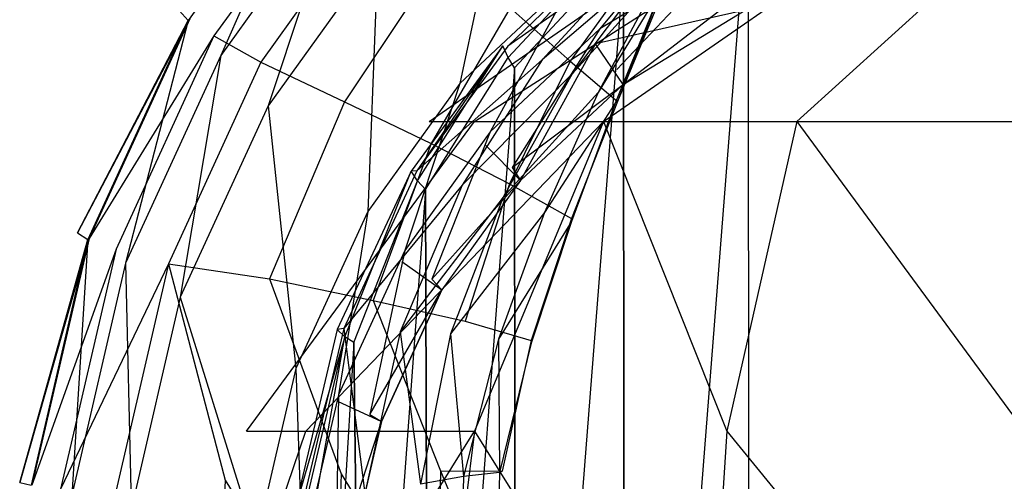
# Model space of a CAD drawing. Extents: x 0 to 0.315, y -0.494 to 0.
# Tile 6 of 24: x 0.002 to 0.154, y -0.245 to -0.174. Entities that reach past the tile are written whole.
import ezdxf

# ---------------------------------------------------------------- set-up
doc = ezdxf.new("R2010")
doc.units = 0
doc.layers.add('L0_WC_N_764603__0___REPLACEMTFO', color=7, linetype='CONTINUOUS')

msp = doc.modelspace()

# ---------------------------------------------------------------- linework, layer by layer
at = {"layer": 'L0_WC_N_764603__0___REPLACEMTFO', "color": 8}
for points, invisible_edges in [([(0.070001, -0.183425, 0.299505), (0.078508, -0.143364, 0.299505), (0.057345, -0.163189, 0.299505), (0.070001, -0.183425, 0.299505)], 13), ([(0.078508, -0.143364, 0.299505), (0.070001, -0.183425, 0.299505), (0.088145, -0.166429, 0.299505), (0.078508, -0.143364, 0.299505)], 14), ([(0.1575, -0.422499), (0.146569, -0.145638), (0.1575, -0.144434), (0.1575, -0.422499)], 15), ([(0.13574, -0.419656), (0.131748, -0.148165), (0.146569, -0.145638), (0.13574, -0.419656)], 15), ([(0.13574, -0.419656), (0.146569, -0.145638), (0.1575, -0.422499), (0.13574, -0.419656)], 15), ([(0.047253, -0.146803, 0.290429), (0.02654, -0.17213, 0.281355), (0.027933, -0.173679, 0.29043), (0.047253, -0.146803, 0.290429)], 13), ([(0.032966, -0.179089, 0.297073), (0.047253, -0.146803, 0.290429), (0.027933, -0.173679, 0.29043), (0.032966, -0.179089, 0.297073)], 13), ([(0.047253, -0.146803, 0.290429), (0.032966, -0.179089, 0.297073), (0.051359, -0.153502, 0.297073), (0.047253, -0.146803, 0.290429)], 14), ([(0.114824, -0.411237), (0.114653, -0.153969), (0.131748, -0.148165), (0.114824, -0.411237)], 15), ([(0.114824, -0.411237), (0.131748, -0.148165), (0.13574, -0.419656), (0.114824, -0.411237)], 15), ([(0.028178, -0.173416, 0.262801), (0.050723, -0.149932, 0.243596), (0.031923, -0.176065, 0.243553), (0.028178, -0.173416, 0.262801)], 13), ([(0.050723, -0.149932, 0.243596), (0.056896, -0.155432, 0.221719), (0.031923, -0.176065, 0.243553), (0.050723, -0.149932, 0.243596)], 14), ([(0.040291, -0.186909, 0.299505), (0.051359, -0.153502, 0.297073), (0.032966, -0.179089, 0.297073), (0.040291, -0.186909, 0.299505)], 13), ([(0.051359, -0.153502, 0.297073), (0.040291, -0.186909, 0.299505), (0.057345, -0.163189, 0.299505), (0.051359, -0.153502, 0.297073)], 14), ([(0.091718, -0.174981, 0.297649), (0.109401, -0.15346, 0.299505), (0.088145, -0.166429, 0.299505), (0.091718, -0.174981, 0.297649)], 13), ([(0.109401, -0.15346, 0.299505), (0.091718, -0.174981, 0.297649), (0.111802, -0.162731, 0.297649), (0.109401, -0.15346, 0.299505)], 14), ([(0.095553, -0.397569), (0.095342, -0.165522), (0.114653, -0.153969), (0.095553, -0.397569)], 10), ([(0.095553, -0.397569), (0.114653, -0.153969), (0.114824, -0.411237), (0.095553, -0.397569)], 13), ([(0.056896, -0.155432, 0.221719), (0.03917, -0.180123, 0.221682), (0.031923, -0.176065, 0.243553), (0.056896, -0.155432, 0.221719)], 14), ([(0.056896, -0.155432, 0.221719), (0.067552, -0.163186, 0.197567), (0.03917, -0.180123, 0.221682), (0.056896, -0.155432, 0.221719)], 14), ([(0.111376, -0.157317, 0.250975), (0.065252, -0.189351, 0.269795), (0.072274, -0.189351, 0.23502), (0.111376, -0.157317, 0.250975)], 13), ([(0.065252, -0.189351, 0.269795), (0.111376, -0.157317, 0.250975), (0.107575, -0.157317, 0.269795), (0.065252, -0.189351, 0.269795)], 14), ([(0.122198, -0.157317, 0.23502), (0.072274, -0.189351, 0.23502), (0.092271, -0.189351, 0.205538), (0.122198, -0.157317, 0.23502)], 13), ([(0.072274, -0.189351, 0.23502), (0.122198, -0.157317, 0.23502), (0.111376, -0.157317, 0.250975), (0.072274, -0.189351, 0.23502)], 14), ([(0.138395, -0.157317, 0.224358), (0.092271, -0.189351, 0.205538), (0.122198, -0.189351, 0.185839), (0.138395, -0.157317, 0.224358)], 13), ([(0.092271, -0.189351, 0.205538), (0.138395, -0.157317, 0.224358), (0.122198, -0.157317, 0.23502), (0.092271, -0.189351, 0.205538)], 14), ([(0.1575, -0.157317, 0.220615), (0.122198, -0.189351, 0.185839), (0.1575, -0.189351, 0.178921), (0.1575, -0.157317, 0.220615)], 13), ([(0.122198, -0.189351, 0.185839), (0.1575, -0.157317, 0.220615), (0.138395, -0.157317, 0.224358), (0.122198, -0.189351, 0.185839)], 14), ([(0.093996, -0.161669, 0.001676), (0.07748, -0.179427), (0.076675, -0.177605, 0.00167), (0.093996, -0.161669, 0.001676)], 13), ([(0.077441, -0.177658, 0.005594), (0.093996, -0.161669, 0.001676), (0.076675, -0.177605, 0.00167), (0.077441, -0.177658, 0.005594)], 14), ([(0.094598, -0.161811, 0.005598), (0.093996, -0.161669, 0.001676), (0.077441, -0.177658, 0.005594), (0.094598, -0.161811, 0.005598)], 14), ([(0.07748, -0.179427), (0.093996, -0.161669, 0.001676), (0.094597, -0.163704), (0.07748, -0.179427)], 14), ([(0.067552, -0.163186, 0.197567), (0.052141, -0.186297, 0.196333), (0.03917, -0.180123, 0.221682), (0.067552, -0.163186, 0.197567)], 14), ([(0.055745, -0.203253, 0.299505), (0.057345, -0.163189, 0.299505), (0.040291, -0.186909, 0.299505), (0.055745, -0.203253, 0.299505)], 13), ([(0.067552, -0.163186, 0.197567), (0.077812, -0.171693, 0.176197), (0.052141, -0.186297, 0.196333), (0.067552, -0.163186, 0.197567)], 14), ([(0.057345, -0.163189, 0.299505), (0.055745, -0.203253, 0.299505), (0.070001, -0.183425, 0.299505), (0.057345, -0.163189, 0.299505)], 14), ([(0.097806, -0.163343, 0.039752), (0.094598, -0.161811, 0.005598), (0.077441, -0.177658, 0.005594), (0.097806, -0.163343, 0.039752)], 14), ([(0.094341, -0.181261, 0.292578), (0.111802, -0.162731, 0.297649), (0.091718, -0.174981, 0.297649), (0.094341, -0.181261, 0.292578)], 13), ([(0.111802, -0.162731, 0.297649), (0.094341, -0.181261, 0.292578), (0.113564, -0.169536, 0.292578), (0.111802, -0.162731, 0.297649)], 14), ([(0.097806, -0.163343, 0.039752), (0.077441, -0.177658, 0.005594), (0.082782, -0.179777, 0.038724), (0.097806, -0.163343, 0.039752)], 14), ([(0.094597, -0.163704), (0.078462, -0.181027), (0.07748, -0.179427), (0.094597, -0.163704)], 13), ([(0.098613, -0.164021, 0.16009), (0.087104, -0.179968, 0.157492), (0.077812, -0.171693, 0.176197), (0.098613, -0.164021, 0.16009)], 14), ([(0.078462, -0.181027), (0.094597, -0.163704), (0.095342, -0.165522), (0.078462, -0.181027)], 14), ([(0.097806, -0.163343, 0.039752), (0.082782, -0.179777, 0.038724), (0.100454, -0.164631, 0.07226), (0.097806, -0.163343, 0.039752)], 14), ([(0.100454, -0.164631, 0.07226), (0.082782, -0.179777, 0.038724), (0.087387, -0.181924, 0.069408), (0.100454, -0.164631, 0.07226)], 14), ([(0.098613, -0.164021, 0.16009), (0.101705, -0.168574, 0.141753), (0.087104, -0.179968, 0.157492), (0.098613, -0.164021, 0.16009)], 14), ([(0.100454, -0.164631, 0.07226), (0.087387, -0.181924, 0.069408), (0.100906, -0.167023, 0.099285), (0.100454, -0.164631, 0.07226)], 14), ([(0.078663, -0.379178), (0.078462, -0.181027), (0.095342, -0.165522), (0.078663, -0.379178)], 10), ([(0.078663, -0.379178), (0.095342, -0.165522), (0.095553, -0.397569), (0.078663, -0.379178)], 13), ([(0.114216, -0.172052, 0.275962), (0.091038, -0.177281, 0.266272), (0.11124, -0.165056, 0.266272), (0.114216, -0.172052, 0.275962)], 14), ([(0.074692, -0.190926, 0.297649), (0.088145, -0.166429, 0.299505), (0.070001, -0.183425, 0.299505), (0.074692, -0.190926, 0.297649)], 13), ([(0.088145, -0.166429, 0.299505), (0.074692, -0.190926, 0.297649), (0.091718, -0.174981, 0.297649), (0.088145, -0.166429, 0.299505)], 14), ([(0.100906, -0.167023, 0.099285), (0.087387, -0.181924, 0.069408), (0.091426, -0.184851, 0.09586), (0.100906, -0.167023, 0.099285)], 14), ([(0.100906, -0.167023, 0.099285), (0.091426, -0.184851, 0.09586), (0.101402, -0.16848, 0.121796), (0.100906, -0.167023, 0.099285)], 14), ([(0.101705, -0.168574, 0.141753), (0.094414, -0.186231, 0.139235), (0.087104, -0.179968, 0.157492), (0.101705, -0.168574, 0.141753)], 14), ([(0.101402, -0.16848, 0.121796), (0.091426, -0.184851, 0.09586), (0.094093, -0.186496, 0.118728), (0.101402, -0.16848, 0.121796)], 14), ([(0.101402, -0.16848, 0.121796), (0.094093, -0.186496, 0.118728), (0.094414, -0.186231, 0.139235), (0.101402, -0.16848, 0.121796)], 14), ([(0.101402, -0.16848, 0.121796), (0.094414, -0.186231, 0.139235), (0.101705, -0.168574, 0.141753), (0.101402, -0.16848, 0.121796)], 14), ([(0.095313, -0.183585, 0.285651), (0.113564, -0.169536, 0.292578), (0.094341, -0.181261, 0.292578), (0.095313, -0.183585, 0.285651)], 14), ([(0.113564, -0.169536, 0.292578), (0.095313, -0.183585, 0.285651), (0.114216, -0.172052, 0.285651), (0.113564, -0.169536, 0.292578)], 13), ([(0.010754, -0.206578, 0.281356), (0.027933, -0.173679, 0.29043), (0.02654, -0.17213, 0.281355), (0.010754, -0.206578, 0.281356)], 14), ([(0.028178, -0.173416, 0.262801), (0.010754, -0.206578, 0.281356), (0.02654, -0.17213, 0.281355), (0.028178, -0.173416, 0.262801)], 14), ([(0.077812, -0.171693, 0.176197), (0.065584, -0.19273, 0.174512), (0.052141, -0.186297, 0.196333), (0.077812, -0.171693, 0.176197)], 14), ([(0.077812, -0.171693, 0.176197), (0.087104, -0.179968, 0.157492), (0.065584, -0.19273, 0.174512), (0.077812, -0.171693, 0.176197)], 14), ([(0.095313, -0.183584, 0.275962), (0.091038, -0.177281, 0.266272), (0.114216, -0.172052, 0.275962), (0.095313, -0.183584, 0.275962)], 14), ([(0.114216, -0.172052, 0.285651), (0.095313, -0.183584, 0.275962), (0.114216, -0.172052, 0.275962), (0.114216, -0.172052, 0.285651)], 13), ([(0.095313, -0.183584, 0.275962), (0.114216, -0.172052, 0.285651), (0.095313, -0.183585, 0.285651), (0.095313, -0.183584, 0.275962)], 14), ([(0.010754, -0.206578, 0.281356), (0.028178, -0.173416, 0.262801), (0.012564, -0.207453, 0.262778), (0.010754, -0.206578, 0.281356)], 13), ([(0.027933, -0.173679, 0.29043), (0.010754, -0.206578, 0.281356), (0.012391, -0.207623, 0.29043), (0.027933, -0.173679, 0.29043)], 13), ([(0.018231, -0.211274, 0.297074), (0.027933, -0.173679, 0.29043), (0.012391, -0.207623, 0.29043), (0.018231, -0.211274, 0.297074)], 13), ([(0.031923, -0.176065, 0.243553), (0.012564, -0.207453, 0.262778), (0.028178, -0.173416, 0.262801), (0.031923, -0.176065, 0.243553)], 14), ([(0.027933, -0.173679, 0.29043), (0.018231, -0.211274, 0.297074), (0.032966, -0.179089, 0.297073), (0.027933, -0.173679, 0.29043)], 14), ([(0.078137, -0.196435, 0.292578), (0.091718, -0.174981, 0.297649), (0.074692, -0.190926, 0.297649), (0.078137, -0.196435, 0.292578)], 13), ([(0.091718, -0.174981, 0.297649), (0.078137, -0.196435, 0.292578), (0.094341, -0.181261, 0.292578), (0.091718, -0.174981, 0.297649)], 14), ([(0.012564, -0.207453, 0.262778), (0.031923, -0.176065, 0.243553), (0.016758, -0.209132, 0.243509), (0.012564, -0.207453, 0.262778)], 13), ([(0.031923, -0.176065, 0.243553), (0.03917, -0.180123, 0.221682), (0.016758, -0.209132, 0.243509), (0.031923, -0.176065, 0.243553)], 14), ([(0.076675, -0.177605, 0.00167), (0.063464, -0.198542), (0.062459, -0.197023, 0.00166), (0.076675, -0.177605, 0.00167)], 13), ([(0.076675, -0.177605, 0.00167), (0.062459, -0.197023, 0.00166), (0.063361, -0.196967, 0.005588), (0.076675, -0.177605, 0.00167)], 14), ([(0.076675, -0.177605, 0.00167), (0.063361, -0.196967, 0.005588), (0.077441, -0.177658, 0.005594), (0.076675, -0.177605, 0.00167)], 14), ([(0.077441, -0.177658, 0.005594), (0.063361, -0.196967, 0.005588), (0.082782, -0.179777, 0.038724), (0.077441, -0.177658, 0.005594)], 14), ([(0.063464, -0.198542), (0.076675, -0.177605, 0.00167), (0.07748, -0.179427), (0.063464, -0.198542)], 14), ([(0.091038, -0.177281, 0.266272), (0.079415, -0.198477, 0.275962), (0.074047, -0.193066, 0.266272), (0.091038, -0.177281, 0.266272)], 14), ([(0.095313, -0.183584, 0.275962), (0.079415, -0.198477, 0.275962), (0.091038, -0.177281, 0.266272), (0.095313, -0.183584, 0.275962)], 14), ([(0.026707, -0.216551, 0.299505), (0.032966, -0.179089, 0.297073), (0.018231, -0.211274, 0.297074), (0.026707, -0.216551, 0.299505)], 13), ([(0.032966, -0.179089, 0.297073), (0.026707, -0.216551, 0.299505), (0.040291, -0.186909, 0.299505), (0.032966, -0.179089, 0.297073)], 14), ([(0.082782, -0.179777, 0.038724), (0.063361, -0.196967, 0.005588), (0.070347, -0.199184, 0.038611), (0.082782, -0.179777, 0.038724)], 14), ([(0.07748, -0.179427), (0.064669, -0.19984), (0.063464, -0.198542), (0.07748, -0.179427)], 13), ([(0.064669, -0.19984), (0.07748, -0.179427), (0.078462, -0.181027), (0.064669, -0.19984)], 14), ([(0.087104, -0.179968, 0.157492), (0.07771, -0.198962, 0.155736), (0.065584, -0.19273, 0.174512), (0.087104, -0.179968, 0.157492)], 14), ([(0.082782, -0.179777, 0.038724), (0.070347, -0.199184, 0.038611), (0.087387, -0.181924, 0.069408), (0.082782, -0.179777, 0.038724)], 14), ([(0.087104, -0.179968, 0.157492), (0.094414, -0.186231, 0.139235), (0.07771, -0.198962, 0.155736), (0.087104, -0.179968, 0.157492)], 14), ([(0.03917, -0.180123, 0.221682), (0.024868, -0.21137, 0.221642), (0.016758, -0.209132, 0.243509), (0.03917, -0.180123, 0.221682)], 14), ([(0.03917, -0.180123, 0.221682), (0.052141, -0.186297, 0.196333), (0.024868, -0.21137, 0.221642), (0.03917, -0.180123, 0.221682)], 14), ([(0.065178, -0.357482), (0.064669, -0.19984), (0.078462, -0.181027), (0.065178, -0.357482)], 10), ([(0.065178, -0.357482), (0.078462, -0.181027), (0.078663, -0.379178), (0.065178, -0.357482)], 13), ([(0.078137, -0.196435, 0.292578), (0.095313, -0.183585, 0.285651), (0.094341, -0.181261, 0.292578), (0.078137, -0.196435, 0.292578)], 14), ([(0.087387, -0.181924, 0.069408), (0.070347, -0.199184, 0.038611), (0.076695, -0.201052, 0.068816), (0.087387, -0.181924, 0.069408)], 14), ([(0.087387, -0.181924, 0.069408), (0.076695, -0.201052, 0.068816), (0.091426, -0.184851, 0.09586), (0.087387, -0.181924, 0.069408)], 14), ([(0.061468, -0.209305, 0.297649), (0.070001, -0.183425, 0.299505), (0.055745, -0.203253, 0.299505), (0.061468, -0.209305, 0.297649)], 13), ([(0.070001, -0.183425, 0.299505), (0.061468, -0.209305, 0.297649), (0.074692, -0.190926, 0.297649), (0.070001, -0.183425, 0.299505)], 14), ([(0.095313, -0.183585, 0.285651), (0.078137, -0.196435, 0.292578), (0.079415, -0.198477, 0.285651), (0.095313, -0.183585, 0.285651)], 13), ([(0.095313, -0.183584, 0.275962), (0.079415, -0.198477, 0.285651), (0.079415, -0.198477, 0.275962), (0.095313, -0.183584, 0.275962)], 13), ([(0.079415, -0.198477, 0.285651), (0.095313, -0.183584, 0.275962), (0.095313, -0.183585, 0.285651), (0.079415, -0.198477, 0.285651)], 14), ([(0.091426, -0.184851, 0.09586), (0.076695, -0.201052, 0.068816), (0.083117, -0.203412, 0.094746), (0.091426, -0.184851, 0.09586)], 14), ([(0.091426, -0.184851, 0.09586), (0.083117, -0.203412, 0.094746), (0.094093, -0.186496, 0.118728), (0.091426, -0.184851, 0.09586)], 14), ([(0.052141, -0.186297, 0.196333), (0.040539, -0.213732, 0.195339), (0.024868, -0.21137, 0.221642), (0.052141, -0.186297, 0.196333)], 14), ([(0.044582, -0.227613, 0.299505), (0.040291, -0.186909, 0.299505), (0.026707, -0.216551, 0.299505), (0.044582, -0.227613, 0.299505)], 13), ([(0.040291, -0.186909, 0.299505), (0.044582, -0.227613, 0.299505), (0.055745, -0.203253, 0.299505), (0.040291, -0.186909, 0.299505)], 14), ([(0.052141, -0.186297, 0.196333), (0.065584, -0.19273, 0.174512), (0.040539, -0.213732, 0.195339), (0.052141, -0.186297, 0.196333)], 14), ([(0.094414, -0.186231, 0.139235), (0.087298, -0.204373, 0.137778), (0.07771, -0.198962, 0.155736), (0.094414, -0.186231, 0.139235)], 14), ([(0.094093, -0.186496, 0.118728), (0.083117, -0.203412, 0.094746), (0.087315, -0.204806, 0.11727), (0.094093, -0.186496, 0.118728)], 14), ([(0.094414, -0.186231, 0.139235), (0.094093, -0.186496, 0.118728), (0.087298, -0.204373, 0.137778), (0.094414, -0.186231, 0.139235)], 14), ([(0.094093, -0.186496, 0.118728), (0.087315, -0.204806, 0.11727), (0.087298, -0.204373, 0.137778), (0.094093, -0.186496, 0.118728)], 14), ([(0.072274, -0.189351, 0.23502), (0.036972, -0.237295, 0.269795), (0.046146, -0.237295, 0.224358), (0.072274, -0.189351, 0.23502)], 13), ([(0.036972, -0.237295, 0.269795), (0.072274, -0.189351, 0.23502), (0.065252, -0.189351, 0.269795), (0.036972, -0.237295, 0.269795)], 14), ([(0.092271, -0.189351, 0.205538), (0.046146, -0.237295, 0.224358), (0.072274, -0.237295, 0.185839), (0.092271, -0.189351, 0.205538)], 13), ([(0.046146, -0.237295, 0.224358), (0.092271, -0.189351, 0.205538), (0.072274, -0.189351, 0.23502), (0.046146, -0.237295, 0.224358)], 14), ([(0.111376, -0.237295, 0.160101), (0.092271, -0.189351, 0.205538), (0.072274, -0.237295, 0.185839), (0.111376, -0.237295, 0.160101)], 13), ([(0.092271, -0.189351, 0.205538), (0.111376, -0.237295, 0.160101), (0.122198, -0.189351, 0.185839), (0.092271, -0.189351, 0.205538)], 14), ([(0.1575, -0.237295, 0.151063), (0.122198, -0.189351, 0.185839), (0.111376, -0.237295, 0.160101), (0.1575, -0.237295, 0.151063)], 13), ([(0.122198, -0.189351, 0.185839), (0.1575, -0.237295, 0.151063), (0.1575, -0.189351, 0.178921), (0.122198, -0.189351, 0.185839)], 14), ([(0.065676, -0.213755, 0.292579), (0.074692, -0.190926, 0.297649), (0.061468, -0.209305, 0.297649), (0.065676, -0.213755, 0.292579)], 13), ([(0.074692, -0.190926, 0.297649), (0.065676, -0.213755, 0.292579), (0.078137, -0.196435, 0.292578), (0.074692, -0.190926, 0.297649)], 14), ([(0.065584, -0.19273, 0.174512), (0.056605, -0.217082, 0.173228), (0.040539, -0.213732, 0.195339), (0.065584, -0.19273, 0.174512)], 14), ([(0.065584, -0.19273, 0.174512), (0.07771, -0.198962, 0.155736), (0.056605, -0.217082, 0.173228), (0.065584, -0.19273, 0.174512)], 14), ([(0.074047, -0.193066, 0.266272), (0.079415, -0.198477, 0.275962), (0.061036, -0.211014, 0.266272), (0.074047, -0.193066, 0.266272)], 14), ([(0.065676, -0.213755, 0.292579), (0.079415, -0.198477, 0.285651), (0.078137, -0.196435, 0.292578), (0.065676, -0.213755, 0.292579)], 14), ([(0.062459, -0.197023, 0.00166), (0.052186, -0.222673), (0.051, -0.221577, 0.001648), (0.062459, -0.197023, 0.00166)], 13), ([(0.062459, -0.197023, 0.00166), (0.051, -0.221577, 0.001648), (0.052011, -0.221384, 0.005579), (0.062459, -0.197023, 0.00166)], 14), ([(0.063361, -0.196967, 0.005588), (0.052011, -0.221384, 0.005579), (0.070347, -0.199184, 0.038611), (0.063361, -0.196967, 0.005588)], 14), ([(0.063361, -0.196967, 0.005588), (0.062459, -0.197023, 0.00166), (0.052011, -0.221384, 0.005579), (0.063361, -0.196967, 0.005588)], 14), ([(0.052186, -0.222673), (0.062459, -0.197023, 0.00166), (0.063464, -0.198542), (0.052186, -0.222673)], 14), ([(0.070347, -0.199184, 0.038611), (0.052011, -0.221384, 0.005579), (0.060739, -0.221899, 0.039195), (0.070347, -0.199184, 0.038611)], 14), ([(0.063464, -0.198542), (0.053585, -0.223556), (0.052186, -0.222673), (0.063464, -0.198542)], 13), ([(0.053585, -0.223556), (0.063464, -0.198542), (0.064669, -0.19984), (0.053585, -0.223556)], 14), ([(0.07771, -0.198962, 0.155736), (0.070846, -0.220282, 0.154743), (0.056605, -0.217082, 0.173228), (0.07771, -0.198962, 0.155736)], 14), ([(0.070347, -0.199184, 0.038611), (0.060739, -0.221899, 0.039195), (0.076695, -0.201052, 0.068816), (0.070347, -0.199184, 0.038611)], 14), ([(0.079415, -0.198477, 0.275962), (0.06724, -0.215409, 0.275962), (0.061036, -0.211014, 0.266272), (0.079415, -0.198477, 0.275962)], 14), ([(0.079415, -0.198477, 0.285651), (0.065676, -0.213755, 0.292579), (0.067241, -0.215409, 0.285651), (0.079415, -0.198477, 0.285651)], 13), ([(0.06724, -0.215409, 0.275962), (0.079415, -0.198477, 0.285651), (0.067241, -0.215409, 0.285651), (0.06724, -0.215409, 0.275962)], 13), ([(0.079415, -0.198477, 0.285651), (0.06724, -0.215409, 0.275962), (0.079415, -0.198477, 0.275962), (0.079415, -0.198477, 0.285651)], 14), ([(0.07771, -0.198962, 0.155736), (0.087298, -0.204373, 0.137778), (0.070846, -0.220282, 0.154743), (0.07771, -0.198962, 0.155736)], 14), ([(0.055016, -0.332815), (0.053585, -0.223556), (0.064669, -0.19984), (0.055016, -0.332815)], 10), ([(0.055016, -0.332815), (0.064669, -0.19984), (0.065178, -0.357482), (0.055016, -0.332815)], 13), ([(0.076695, -0.201052, 0.068816), (0.060739, -0.221899, 0.039195), (0.068579, -0.222235, 0.069578), (0.076695, -0.201052, 0.068816)], 14), ([(0.076695, -0.201052, 0.068816), (0.068579, -0.222235, 0.069578), (0.083117, -0.203412, 0.094746), (0.076695, -0.201052, 0.068816)], 14), ([(0.051191, -0.231703, 0.297649), (0.055745, -0.203253, 0.299505), (0.044582, -0.227613, 0.299505), (0.051191, -0.231703, 0.297649)], 13), ([(0.055745, -0.203253, 0.299505), (0.051191, -0.231703, 0.297649), (0.061468, -0.209305, 0.297649), (0.055745, -0.203253, 0.299505)], 14), ([(0.083117, -0.203412, 0.094746), (0.068579, -0.222235, 0.069578), (0.075983, -0.223061, 0.095311), (0.083117, -0.203412, 0.094746)], 14), ([(0.087298, -0.204373, 0.137778), (0.08105, -0.223261, 0.13703), (0.070846, -0.220282, 0.154743), (0.087298, -0.204373, 0.137778)], 14), ([(0.083117, -0.203412, 0.094746), (0.075983, -0.223061, 0.095311), (0.087315, -0.204806, 0.11727), (0.083117, -0.203412, 0.094746)], 14), ([(0.087315, -0.204806, 0.11727), (0.08105, -0.223261, 0.13703), (0.087298, -0.204373, 0.137778), (0.087315, -0.204806, 0.11727)], 14), ([(0.087315, -0.204806, 0.11727), (0.075983, -0.223061, 0.095311), (0.081069, -0.223684, 0.117189), (0.087315, -0.204806, 0.11727)], 14), ([(0.08105, -0.223261, 0.13703), (0.087315, -0.204806, 0.11727), (0.081069, -0.223684, 0.117189), (0.08105, -0.223261, 0.13703)], 13), ([(0.001823, -0.245255, 0.281357), (0.012391, -0.207623, 0.29043), (0.010754, -0.206578, 0.281356), (0.001823, -0.245255, 0.281357)], 14), ([(0.012564, -0.207453, 0.262778), (0.001823, -0.245255, 0.281357), (0.010754, -0.206578, 0.281356), (0.012564, -0.207453, 0.262778)], 14), ([(0.001823, -0.245255, 0.281357), (0.012564, -0.207453, 0.262778), (0.003719, -0.245689, 0.262758), (0.001823, -0.245255, 0.281357)], 13), ([(0.012391, -0.207623, 0.29043), (0.001823, -0.245255, 0.281357), (0.003597, -0.245684, 0.290431), (0.012391, -0.207623, 0.29043)], 13), ([(0.009919, -0.247243, 0.297074), (0.012391, -0.207623, 0.29043), (0.003597, -0.245684, 0.290431), (0.009919, -0.247243, 0.297074)], 13), ([(0.016758, -0.209132, 0.243509), (0.003719, -0.245689, 0.262758), (0.012564, -0.207453, 0.262778), (0.016758, -0.209132, 0.243509)], 14), ([(0.012391, -0.207623, 0.29043), (0.009919, -0.247243, 0.297074), (0.018231, -0.211274, 0.297074), (0.012391, -0.207623, 0.29043)], 14), ([(0.003719, -0.245689, 0.262758), (0.016758, -0.209132, 0.243509), (0.008164, -0.246289, 0.243472), (0.003719, -0.245689, 0.262758)], 13), ([(0.024868, -0.21137, 0.221642), (0.008164, -0.246289, 0.243472), (0.016758, -0.209132, 0.243509), (0.024868, -0.21137, 0.221642)], 14), ([(0.056058, -0.234715, 0.292579), (0.061468, -0.209305, 0.297649), (0.051191, -0.231703, 0.297649), (0.056058, -0.234715, 0.292579)], 13), ([(0.061468, -0.209305, 0.297649), (0.056058, -0.234715, 0.292579), (0.065676, -0.213755, 0.292579), (0.061468, -0.209305, 0.297649)], 14), ([(0.008164, -0.246289, 0.243472), (0.024868, -0.21137, 0.221642), (0.016761, -0.246482, 0.221608), (0.008164, -0.246289, 0.243472)], 13), ([(0.019095, -0.249514, 0.299505), (0.018231, -0.211274, 0.297074), (0.009919, -0.247243, 0.297074), (0.019095, -0.249514, 0.299505)], 13), ([(0.024868, -0.21137, 0.221642), (0.033666, -0.244924, 0.194572), (0.016761, -0.246482, 0.221608), (0.024868, -0.21137, 0.221642)], 14), ([(0.018231, -0.211274, 0.297074), (0.019095, -0.249514, 0.299505), (0.026707, -0.216551, 0.299505), (0.018231, -0.211274, 0.297074)], 14), ([(0.024868, -0.21137, 0.221642), (0.040539, -0.213732, 0.195339), (0.033666, -0.244924, 0.194572), (0.024868, -0.21137, 0.221642)], 14), ([(0.061036, -0.211014, 0.266272), (0.06724, -0.215409, 0.275962), (0.051029, -0.232671, 0.266272), (0.061036, -0.211014, 0.266272)], 14), ([(0.040539, -0.213732, 0.195339), (0.051626, -0.243952, 0.172476), (0.033666, -0.244924, 0.194572), (0.040539, -0.213732, 0.195339)], 14), ([(0.040539, -0.213732, 0.195339), (0.056605, -0.217082, 0.173228), (0.051626, -0.243952, 0.172476), (0.040539, -0.213732, 0.195339)], 14), ([(0.056058, -0.234715, 0.292579), (0.067241, -0.215409, 0.285651), (0.065676, -0.213755, 0.292579), (0.056058, -0.234715, 0.292579)], 14), ([(0.038415, -0.254321, 0.299505), (0.026707, -0.216551, 0.299505), (0.019095, -0.249514, 0.299505), (0.038415, -0.254321, 0.299505)], 13), ([(0.026707, -0.216551, 0.299505), (0.038415, -0.254321, 0.299505), (0.044582, -0.227613, 0.299505), (0.026707, -0.216551, 0.299505)], 14), ([(0.06724, -0.215409, 0.275962), (0.057877, -0.235841, 0.275962), (0.051029, -0.232671, 0.266272), (0.06724, -0.215409, 0.275962)], 14), ([(0.067241, -0.215409, 0.285651), (0.056058, -0.234715, 0.292579), (0.057877, -0.235841, 0.285651), (0.067241, -0.215409, 0.285651)], 13), ([(0.06724, -0.215409, 0.275962), (0.057877, -0.235841, 0.285651), (0.057877, -0.235841, 0.275962), (0.06724, -0.215409, 0.275962)], 13), ([(0.057877, -0.235841, 0.285651), (0.06724, -0.215409, 0.275962), (0.067241, -0.215409, 0.285651), (0.057877, -0.235841, 0.285651)], 14), ([(0.056605, -0.217082, 0.173228), (0.067017, -0.243446, 0.154354), (0.051626, -0.243952, 0.172476), (0.056605, -0.217082, 0.173228)], 14), ([(0.056605, -0.217082, 0.173228), (0.070846, -0.220282, 0.154743), (0.067017, -0.243446, 0.154354), (0.056605, -0.217082, 0.173228)], 14), ([(0.070846, -0.220282, 0.154743), (0.08105, -0.223261, 0.13703), (0.067017, -0.243446, 0.154354), (0.070846, -0.220282, 0.154743)], 14), ([(0.052186, -0.222673), (0.044515, -0.249147, 0.001635), (0.051, -0.221577, 0.001648), (0.052186, -0.222673)], 14), ([(0.051, -0.221577, 0.001648), (0.044515, -0.249147, 0.001635), (0.045589, -0.248799, 0.00557), (0.051, -0.221577, 0.001648)], 14), ([(0.044515, -0.249147, 0.001635), (0.052186, -0.222673), (0.045814, -0.249734), (0.044515, -0.249147, 0.001635)], 13), ([(0.052011, -0.221384, 0.005579), (0.045589, -0.248799, 0.00557), (0.055268, -0.246985, 0.039984), (0.052011, -0.221384, 0.005579)], 14), ([(0.052011, -0.221384, 0.005579), (0.051, -0.221577, 0.001648), (0.045589, -0.248799, 0.00557), (0.052011, -0.221384, 0.005579)], 14), ([(0.052186, -0.222673), (0.04733, -0.250118), (0.045814, -0.249734), (0.052186, -0.222673)], 13), ([(0.04733, -0.250118), (0.052186, -0.222673), (0.053585, -0.223556), (0.04733, -0.250118)], 14), ([(0.052011, -0.221384, 0.005579), (0.055268, -0.246985, 0.039984), (0.060739, -0.221899, 0.039195), (0.052011, -0.221384, 0.005579)], 14), ([(0.060739, -0.221899, 0.039195), (0.055268, -0.246985, 0.039984), (0.063899, -0.245515, 0.070829), (0.060739, -0.221899, 0.039195)], 14), ([(0.060739, -0.221899, 0.039195), (0.063899, -0.245515, 0.070829), (0.068579, -0.222235, 0.069578), (0.060739, -0.221899, 0.039195)], 14), ([(0.068579, -0.222235, 0.069578), (0.063899, -0.245515, 0.070829), (0.070563, -0.244343, 0.096775), (0.068579, -0.222235, 0.069578)], 14), ([(0.068579, -0.222235, 0.069578), (0.070563, -0.244343, 0.096775), (0.075983, -0.223061, 0.095311), (0.068579, -0.222235, 0.069578)], 14), ([(0.048578, -0.306027), (0.04733, -0.250118), (0.053585, -0.223556), (0.048578, -0.306027)], 10), ([(0.048578, -0.306027), (0.053585, -0.223556), (0.055016, -0.332815), (0.048578, -0.306027)], 13), ([(0.08105, -0.223261, 0.13703), (0.076576, -0.243497, 0.137114), (0.067017, -0.243446, 0.154354), (0.08105, -0.223261, 0.13703)], 14), ([(0.075983, -0.223061, 0.095311), (0.070563, -0.244343, 0.096775), (0.076132, -0.24373, 0.117951), (0.075983, -0.223061, 0.095311)], 14), ([(0.075983, -0.223061, 0.095311), (0.076132, -0.24373, 0.117951), (0.081069, -0.223684, 0.117189), (0.075983, -0.223061, 0.095311)], 14), ([(0.081069, -0.223684, 0.117189), (0.076132, -0.24373, 0.117951), (0.076576, -0.243497, 0.137114), (0.081069, -0.223684, 0.117189)], 14), ([(0.08105, -0.223261, 0.13703), (0.081069, -0.223684, 0.117189), (0.076576, -0.243497, 0.137114), (0.08105, -0.223261, 0.13703)], 14), ([(0.045561, -0.256099, 0.297649), (0.044582, -0.227613, 0.299505), (0.038415, -0.254321, 0.299505), (0.045561, -0.256099, 0.297649)], 13), ([(0.044582, -0.227613, 0.299505), (0.045561, -0.256099, 0.297649), (0.051191, -0.231703, 0.297649), (0.044582, -0.227613, 0.299505)], 14), ([(0.050821, -0.257408, 0.292579), (0.051191, -0.231703, 0.297649), (0.045561, -0.256099, 0.297649), (0.050821, -0.257408, 0.292579)], 13), ([(0.051191, -0.231703, 0.297649), (0.050821, -0.257408, 0.292579), (0.056058, -0.234715, 0.292579), (0.051191, -0.231703, 0.297649)], 14), ([(0.051029, -0.232671, 0.266272), (0.057877, -0.235841, 0.275962), (0.045586, -0.256048, 0.266272), (0.051029, -0.232671, 0.266272)], 14), ([(0.050821, -0.257408, 0.292579), (0.057877, -0.235841, 0.285651), (0.056058, -0.234715, 0.292579), (0.050821, -0.257408, 0.292579)], 14), ([(0.057877, -0.235841, 0.275962), (0.052785, -0.257896, 0.275962), (0.045586, -0.256048, 0.266272), (0.057877, -0.235841, 0.275962)], 14), ([(0.057877, -0.235841, 0.285651), (0.050821, -0.257408, 0.292579), (0.052785, -0.257896, 0.285651), (0.057877, -0.235841, 0.285651)], 13), ([(0.052785, -0.257896, 0.275962), (0.057877, -0.235841, 0.285651), (0.052785, -0.257896, 0.285651), (0.052785, -0.257896, 0.275962)], 13), ([(0.057877, -0.235841, 0.285651), (0.052785, -0.257896, 0.275962), (0.057877, -0.235841, 0.275962), (0.057877, -0.235841, 0.285651)], 14), ([(0.046146, -0.237295, 0.224358), (0.027041, -0.293848, 0.269795), (0.036972, -0.293848, 0.220615), (0.046146, -0.237295, 0.224358)], 13), ([(0.027041, -0.293848, 0.269795), (0.046146, -0.237295, 0.224358), (0.036972, -0.237295, 0.269795), (0.027041, -0.293848, 0.269795)], 14), ([(0.072274, -0.237295, 0.185839), (0.036972, -0.293848, 0.220615), (0.065252, -0.293848, 0.178922), (0.072274, -0.237295, 0.185839)], 13), ([(0.036972, -0.293848, 0.220615), (0.072274, -0.237295, 0.185839), (0.046146, -0.237295, 0.224358), (0.036972, -0.293848, 0.220615)], 14), ([(0.107575, -0.293848, 0.151063), (0.072274, -0.237295, 0.185839), (0.065252, -0.293848, 0.178922), (0.107575, -0.293848, 0.151063)], 13), ([(0.072274, -0.237295, 0.185839), (0.107575, -0.293848, 0.151063), (0.111376, -0.237295, 0.160101), (0.072274, -0.237295, 0.185839)], 14), ([(0.1575, -0.293848, 0.14128), (0.111376, -0.237295, 0.160101), (0.107575, -0.293848, 0.151063), (0.1575, -0.293848, 0.14128)], 13), ([(0.111376, -0.237295, 0.160101), (0.1575, -0.293848, 0.14128), (0.1575, -0.237295, 0.151063), (0.111376, -0.237295, 0.160101)], 14), ([(0.051626, -0.243952, 0.172476), (0.050782, -0.272237, 0.172178), (0.033666, -0.244924, 0.194572), (0.051626, -0.243952, 0.172476)], 14), ([(0.051626, -0.243952, 0.172476), (0.066389, -0.267941, 0.154259), (0.050782, -0.272237, 0.172178), (0.051626, -0.243952, 0.172476)], 14), ([(0.067017, -0.243446, 0.154354), (0.066389, -0.267941, 0.154259), (0.051626, -0.243952, 0.172476), (0.067017, -0.243446, 0.154354)], 14), ([(0.067017, -0.243446, 0.154354), (0.076082, -0.2655, 0.136986), (0.066389, -0.267941, 0.154259), (0.067017, -0.243446, 0.154354)], 14), ([(0.067017, -0.243446, 0.154354), (0.076576, -0.243497, 0.137114), (0.076082, -0.2655, 0.136986), (0.067017, -0.243446, 0.154354)], 14), ([(0.076132, -0.24373, 0.117951), (0.070563, -0.244343, 0.096775), (0.075718, -0.265572, 0.118531), (0.076132, -0.24373, 0.117951)], 14), ([(0.076132, -0.24373, 0.117951), (0.075718, -0.265572, 0.118531), (0.076082, -0.2655, 0.136986), (0.076132, -0.24373, 0.117951)], 14), ([(0.076576, -0.243497, 0.137114), (0.076132, -0.24373, 0.117951), (0.076082, -0.2655, 0.136986), (0.076576, -0.243497, 0.137114)], 14), ([(0.033666, -0.244924, 0.194572), (0.032236, -0.277405, 0.194285), (0.016761, -0.246482, 0.221608), (0.033666, -0.244924, 0.194572)], 14), ([(0.033666, -0.244924, 0.194572), (0.050782, -0.272237, 0.172178), (0.032236, -0.277405, 0.194285), (0.033666, -0.244924, 0.194572)], 14), ([(0.070563, -0.244343, 0.096775), (0.063899, -0.245515, 0.070829), (0.070047, -0.267328, 0.09776), (0.070563, -0.244343, 0.096775)], 14), ([(0.070563, -0.244343, 0.096775), (0.070047, -0.267328, 0.09776), (0.075718, -0.265572, 0.118531), (0.070563, -0.244343, 0.096775)], 14)]:
    msp.add_3dface(points, dxfattribs=dict(at, invisible_edges=invisible_edges))

doc.saveas('drawing.dxf')
